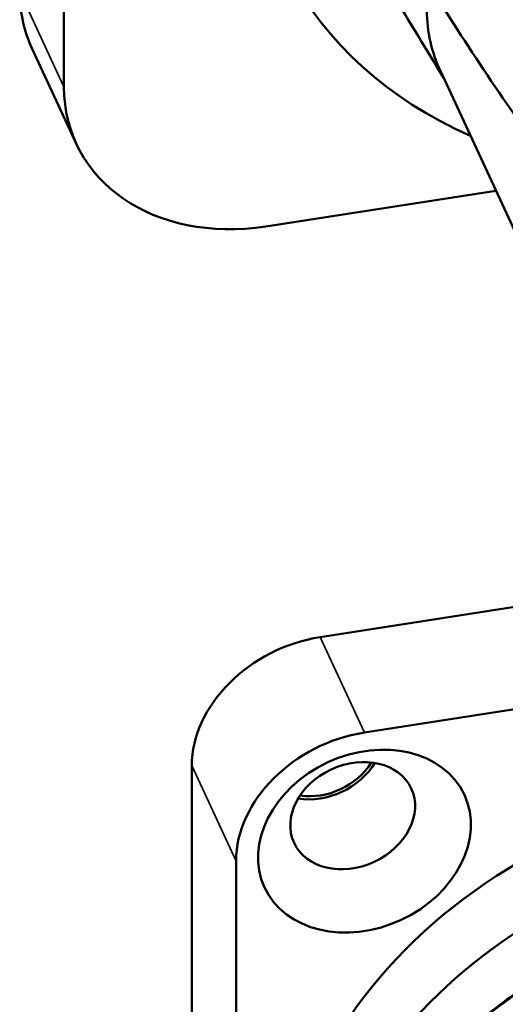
# Model space of a CAD drawing. Header units: millimetres. Extents: x 0 to 2239, y -60 to 841.
# Tile 101 of 165: x 1036.47 to 1042.86, y 202.54 to 215.5. Entities that reach past the tile are written whole.
import ezdxf

# ---------------------------------------------------------------- set-up
doc = ezdxf.new("R2010")
doc.units = ezdxf.units.MM
doc.layers.add('Sichtbar (ISO)', color=7, linetype='Continuous', lineweight=50)
doc.layers.add('Sichtbar schmal (ISO)', color=7, linetype='Continuous', lineweight=35)

msp = doc.modelspace()

# ---------------------------------------------------------------- linework, layer by layer
at = {"layer": 'Sichtbar (ISO)'}
for p, q in [((1037.052, 224.573), (1037.052, 214.611)), ((1036.632, 215.119), (1037.214, 213.865)), ((1043.671, 211.236), (1042.007, 214.821)), ((1042.738, 213.246), (1039.709, 212.777)), ((1040.425, 207.373), (1044.302, 207.974)), ((1044.818, 206.709), (1041.007, 206.118)), ((1038.742, 195.885), (1038.735, 205.682)), ((1039.324, 194.63), (1039.318, 204.427))]:
    msp.add_line(p, q, dxfattribs=at)
for centre, major_axis, start_param, end_param in [((1046.338, 219.325), (-6.44, -2.989), 4.629402, 6.891832), ((1039.126, 216.277), (-2.494, -1.158), 5.932306, 6.283185), ((1039.709, 215.022), (-2.494, -1.158), 5.932306, 7.503102), ((1040.426, 205.944), (-1.587, -0.737), 4.362077, 5.932873), ((1041.008, 204.689), (-1.587, -0.737), 4.362077, 5.932873), ((1040.426, 205.944), (-0.771, -0.358), 0.858128, 2.283464), ((1040.426, 205.944), (0.726, 0.337), 4.010668, 5.414054), ((1045.6, 200.503), (-5.352, -2.484), 4.381467, 6.283185), ((1045.923, 199.806), (-5.352, -2.484), 4.561895, 6.284946)]:
    msp.add_ellipse(centre, major_axis=major_axis, ratio=0.788675, start_param=start_param, end_param=end_param, dxfattribs=at)
for centre, major_axis in [((1041.008, 204.689), (1.315, 0.61)), ((1040.853, 205.024), (0.771, 0.358))]:
    msp.add_ellipse(centre, major_axis=major_axis, ratio=0.788675, dxfattribs=at)
for points, knots in [([(1040.806, 217.721), (1041.297, 216.859), (1041.799, 216.029), (1042.853, 214.411), (1043.414, 213.609), (1044.005, 212.837)], [-2.345106, -2.345106, -2.345106, -2.345106, -1.1681, -1.1681, -0.000001, -0.000001, -0.000001, -0.000001]), ([(1042.007, 214.821), (1041.893, 215.068), (1041.808, 215.441), (1041.832, 215.843), (1041.848, 215.963), (1041.849, 215.968)], [0.8853567, 0.8853567, 0.8853567, 0.8853567, 0.9619016, 0.9924168, 0.9937584, 0.9937584, 0.9937584, 0.9937584]), ([(1044.021, 203.289), (1043.882, 203.221), (1043.744, 203.149), (1043.475, 202.997), (1043.343, 202.917), (1043.085, 202.749), (1042.959, 202.661), (1042.713, 202.478), (1042.593, 202.383), (1042.361, 202.187), (1042.249, 202.086), (1042.141, 201.981)], [5.0598729, 5.0598729, 5.0598729, 5.0598729, 5.1379708, 5.1379708, 5.2160687, 5.2160687, 5.2941666, 5.2941666, 5.3722645, 5.3722645, 5.4503624, 5.4503624, 5.4503624, 5.4503624])]:
    msp.add_open_spline(points, degree=3, knots=knots, dxfattribs=at)
msp.add_open_spline([(1042.051, 214.726), (1041.827, 215.098), (1041.6, 215.47), (1041.37, 215.842)], degree=3, dxfattribs=at)
at = {"layer": 'Sichtbar schmal (ISO)'}
for p, q in [((1037.052, 214.611), (1036.47, 215.866)), ((1041.007, 206.118), (1040.425, 207.373)), ((1038.735, 205.682), (1039.318, 204.427))]:
    msp.add_line(p, q, dxfattribs=at)
msp.add_open_spline([(1044.028, 203.272), (1043.795, 203.159), (1043.34, 202.911), (1042.705, 202.473), (1042.319, 202.141), (1042.138, 201.967)], degree=3, knots=[0, 0, 0, 0, 0.3333333, 0.6666667, 0.9999955, 0.9999955, 0.9999955, 0.9999955], dxfattribs=at)

doc.saveas('drawing.dxf')
